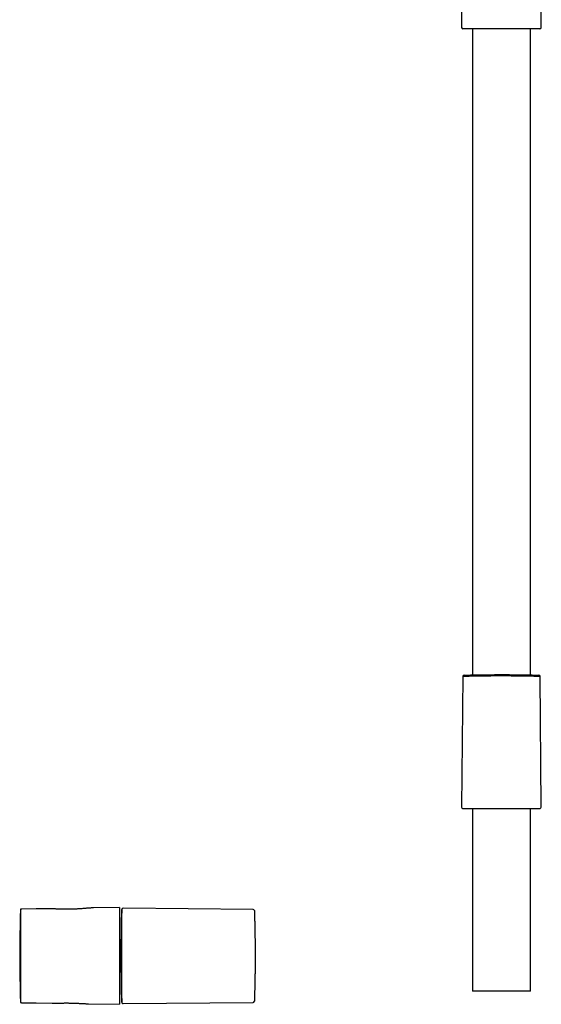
# Model space of a CAD drawing. Header units: millimetres. Extents: x 8 to 1095, y 12 to 2372.
# Tile 43 of 89: x 309 to 505, y 1607 to 1978. Entities that reach past the tile are written whole.
import ezdxf

# ---------------------------------------------------------------- set-up
doc = ezdxf.new("R2010")
doc.units = ezdxf.units.MM

msp = doc.modelspace()

# ---------------------------------------------------------------- linework, layer by layer
at = {"color": 7, "linetype": 'Continuous', "lineweight": 30}
for p, q in [((505.19, 1975.1), (505.19, 2096.1)), ((475.19, 2058.51), (475.19, 1975.1)), ((504.69, 1974.6), (475.69, 1974.6)), ((479.24, 1974.6), (479.24, 1731.18)), ((501.14, 1731.18), (501.14, 1974.6)), ((475.62, 1730.61), (475.19, 1681.45)), ((501.95, 1731.17), (501.95, 1731.17)), ((505.19, 1681.45), (504.76, 1730.61)), ((475.68, 1680.94), (476.63, 1680.91)), ((476.65, 1680.91), (503.74, 1680.91)), ((479.24, 1680.91), (479.24, 1612.1)), ((501.14, 1612.1), (501.14, 1680.91)), ((503.75, 1680.91), (504.71, 1680.94)), ((315.01, 1643.06), (309.55, 1643.02)), ((319.11, 1643.14), (315.01, 1643.06)), ((319.29, 1643.14), (319.11, 1643.14)), ((346.37, 1643.61), (336.57, 1643.44)), ((346.37, 1643.61), (346.37, 1607.13)), ((396.64, 1642.89), (347.71, 1643.32)), ((309.34, 1642.97), (309.07, 1642.96)), ((309.07, 1642.96), (309.07, 1607.78)), ((347.2, 1642.83), (347.12, 1639.87)), ((347.12, 1610.87), (347.12, 1639.87)), ((347.1, 1633.03), (347.1, 1633.03)), ((347.12, 1610.87), (347.2, 1607.91)), ((501.14, 1612.1), (479.24, 1612.1)), ((309.07, 1607.78), (309.34, 1607.78)), ((309.55, 1607.73), (315.01, 1607.68)), ((315.01, 1607.68), (320.97, 1607.57)), ((334.68, 1607.33), (346.37, 1607.13)), ((347.71, 1607.42), (396.64, 1607.85)), ((347.71, 1607.42), (347.71, 1607.42))]:
    msp.add_line(p, q, dxfattribs=at)
at = {"color": 7, "linetype": 'Continuous', "lineweight": 30, "flags": 128}
for points in [[(309.07, 1642.63), (309.07, 1642.61), (309.06, 1642.53)], [(309.06, 1608.21), (309.07, 1608.13), (309.07, 1608.12)]]:
    msp.add_lwpolyline(points, dxfattribs=at)
at = {"color": 7, "linetype": 'Continuous', "lineweight": 30}
for centre, radius, start, end in [((475.69, 1975.1), 0.5, 180, 270), ((504.69, 1975.1), 0.5, 270, 0), ((476.12, 1730.61), 0.5, 91.589, 179.4968), ((504.26, 1730.61), 0.5, 0.5058, 88.3782), ((475.69, 1681.44), 0.5, 179.5, 267.9546), ((476.65, 1681.41), 0.5, 267.9546, 270), ((503.74, 1681.41), 0.5, 270, 272.0454), ((504.69, 1681.44), 0.5, 272.0454, 0.5), ((309.56, 1642.52), 0.5, 90.5, 116.2042), ((347.7, 1642.82), 0.5, 89.5013, 178.5359), ((829.59, 1625.37), 520.81, 178.1116, 180), ((396.64, 1642.39), 0.5, 1.9527, 89.5002), ((829.59, 1625.37), 520.81, 180, 181.8884), ((309.56, 1608.23), 0.5, 243.7958, 269.5), ((347.7, 1607.92), 0.5, 179.9996, 270.5057), ((396.64, 1608.35), 0.5, 270.5045, 358.0354)]:
    msp.add_arc(centre, radius, start, end, dxfattribs=at)
for points, knots in [([(504.76, 1730.61), (504.76, 1730.61), (504.75, 1730.61), (504.73, 1730.61), (504.69, 1730.61), (504.63, 1730.61), (504.56, 1730.61), (504.48, 1730.62), (504.38, 1730.62), (504.26, 1730.62), (504.13, 1730.63), (503.97, 1730.63), (503.79, 1730.64), (503.59, 1730.64), (503.38, 1730.65), (503.17, 1730.65), (502.94, 1730.66), (502.72, 1730.66), (502.48, 1730.67), (502.22, 1730.67), (501.94, 1730.68), (501.62, 1730.69), (501.29, 1730.69), (500.94, 1730.7), (500.59, 1730.71), (500.24, 1730.71), (499.89, 1730.72), (499.55, 1730.73), (499.2, 1730.73), (498.81, 1730.74), (498.38, 1730.75), (497.9, 1730.75), (497.4, 1730.76), (496.87, 1730.77), (496.29, 1730.77), (495.68, 1730.78), (495.08, 1730.79), (494.51, 1730.79), (493.96, 1730.79), (493.44, 1730.8), (492.94, 1730.8), (492.44, 1730.8), (491.93, 1730.8), (491.45, 1730.81), (490.98, 1730.81), (490.53, 1730.81), (490.08, 1730.81), (489.6, 1730.81), (489.11, 1730.81), (488.58, 1730.81), (488.06, 1730.8), (487.55, 1730.8), (487.05, 1730.8), (486.57, 1730.8), (486.12, 1730.79), (485.69, 1730.79), (485.26, 1730.78), (484.82, 1730.78), (484.36, 1730.78), (483.88, 1730.77), (483.41, 1730.76), (482.96, 1730.76), (482.52, 1730.75), (482.11, 1730.75), (481.72, 1730.74), (481.36, 1730.73), (481, 1730.73), (480.63, 1730.72), (480.25, 1730.72), (479.87, 1730.71), (479.51, 1730.7), (479.18, 1730.69), (478.85, 1730.69), (478.55, 1730.68), (478.27, 1730.68), (478.02, 1730.67), (477.78, 1730.66), (477.53, 1730.66), (477.29, 1730.65), (477.05, 1730.65), (476.83, 1730.64), (476.64, 1730.64), (476.46, 1730.63), (476.31, 1730.63), (476.17, 1730.62), (476.05, 1730.62), (475.95, 1730.62), (475.86, 1730.62), (475.78, 1730.61), (475.71, 1730.61), (475.66, 1730.61), (475.63, 1730.61), (475.62, 1730.61), (475.62, 1730.61), (475.62, 1730.61)], [0, 0, 0, 0, 0.009789, 0.021255, 0.032363, 0.043484, 0.053307, 0.06313, 0.072991, 0.082852, 0.094257, 0.105662, 0.117127, 0.128591, 0.139698, 0.150818, 0.160639, 0.170461, 0.18032, 0.190179, 0.201589, 0.212998, 0.224466, 0.235935, 0.247045, 0.258168, 0.267993, 0.277818, 0.287681, 0.297543, 0.310071, 0.322598, 0.335204, 0.34781, 0.362538, 0.377296, 0.391106, 0.404941, 0.416751, 0.428577, 0.439636, 0.450709, 0.461822, 0.472949, 0.482776, 0.492604, 0.50247, 0.512335, 0.523745, 0.535154, 0.546623, 0.558092, 0.569202, 0.580326, 0.590151, 0.599977, 0.60984, 0.619703, 0.631113, 0.642523, 0.653992, 0.665461, 0.676572, 0.687696, 0.697522, 0.707347, 0.71721, 0.727074, 0.738884, 0.75071, 0.76177, 0.772843, 0.783957, 0.795084, 0.804912, 0.81474, 0.824606, 0.834472, 0.846282, 0.858108, 0.869168, 0.880241, 0.891354, 0.902481, 0.912309, 0.922137, 0.932003, 0.941869, 0.953277, 0.964686, 0.976153, 0.98762, 0.99873, 1, 1, 1, 1]), ([(476.11, 1731.1), (476.11, 1731.1), (476.11, 1731.1), (476.12, 1731.11), (476.16, 1731.11), (476.23, 1731.11), (476.32, 1731.11), (476.44, 1731.11), (476.58, 1731.12), (476.74, 1731.12), (476.92, 1731.13), (477.13, 1731.13), (477.36, 1731.14), (477.62, 1731.15), (477.91, 1731.15), (478.21, 1731.16), (478.53, 1731.17), (478.88, 1731.18), (479.23, 1731.18), (479.61, 1731.19), (480.01, 1731.2), (480.43, 1731.21), (480.87, 1731.22), (481.33, 1731.22), (481.8, 1731.23), (482.29, 1731.24), (482.78, 1731.25), (483.28, 1731.26), (483.8, 1731.26), (484.34, 1731.27), (484.89, 1731.28), (485.46, 1731.28), (486.02, 1731.29), (486.59, 1731.29), (487.16, 1731.29), (487.73, 1731.3), (488.32, 1731.3), (488.91, 1731.3), (489.51, 1731.3), (490.12, 1731.3), (490.71, 1731.3), (491.3, 1731.3), (491.89, 1731.3), (492.47, 1731.3), (493.05, 1731.3), (493.63, 1731.29), (494.21, 1731.29), (494.79, 1731.28), (495.35, 1731.28), (495.89, 1731.27), (496.42, 1731.26), (496.94, 1731.26), (497.46, 1731.25), (497.96, 1731.24), (498.46, 1731.24), (498.94, 1731.23), (499.4, 1731.22), (499.84, 1731.21), (500.26, 1731.2), (500.66, 1731.19), (501.04, 1731.19), (501.41, 1731.18), (501.77, 1731.17), (502.1, 1731.16), (502.41, 1731.15), (502.69, 1731.15), (502.95, 1731.14), (503.19, 1731.13), (503.41, 1731.13), (503.6, 1731.12), (503.77, 1731.12), (503.92, 1731.11), (504.04, 1731.11), (504.14, 1731.11), (504.21, 1731.11), (504.25, 1731.11), (504.27, 1731.1), (504.27, 1731.1), (504.27, 1731.1)], [0, 0, 0, 0, 0.001796, 0.01501, 0.028212, 0.041798, 0.055397, 0.068996, 0.082582, 0.09578, 0.108991, 0.122201, 0.135399, 0.148981, 0.162575, 0.176168, 0.18975, 0.20296, 0.216181, 0.229402, 0.242612, 0.256204, 0.269809, 0.283413, 0.297006, 0.310232, 0.32347, 0.336708, 0.349934, 0.363544, 0.377166, 0.390788, 0.404398, 0.417636, 0.430885, 0.444134, 0.457372, 0.470993, 0.484628, 0.498262, 0.511884, 0.525126, 0.538379, 0.551632, 0.564873, 0.5785, 0.592138, 0.605777, 0.619403, 0.632644, 0.645897, 0.65915, 0.672391, 0.686017, 0.699656, 0.713294, 0.72692, 0.740156, 0.753404, 0.766651, 0.779887, 0.793509, 0.807142, 0.820776, 0.834397, 0.84762, 0.860855, 0.874089, 0.887313, 0.900921, 0.914541, 0.928162, 0.94177, 0.954976, 0.968194, 0.981412, 0.994619, 1, 1, 1, 1]), ([(336.57, 1643.44), (336.54, 1643.44), (336.41, 1643.44), (336.17, 1643.43), (335.83, 1643.42), (335.48, 1643.4), (335.12, 1643.37), (334.75, 1643.35), (334.37, 1643.32), (333.92, 1643.28), (333.41, 1643.24), (332.81, 1643.19), (332.19, 1643.14), (331.54, 1643.09), (330.9, 1643.05), (330.25, 1643.01), (329.59, 1642.97), (328.9, 1642.94), (328.2, 1642.92), (327.5, 1642.91), (326.8, 1642.91), (326.12, 1642.91), (325.45, 1642.92), (324.79, 1642.94), (324.13, 1642.96), (323.47, 1642.99), (322.83, 1643.01), (322.29, 1643.04), (321.83, 1643.06), (321.44, 1643.08), (321.06, 1643.1), (320.69, 1643.11), (320.32, 1643.13), (319.97, 1643.13), (319.62, 1643.14), (319.4, 1643.14), (319.29, 1643.14)], [0, 0, 0, 0, 0.005288, 0.028731, 0.052332, 0.075934, 0.099674, 0.123413, 0.147308, 0.171236, 0.205108, 0.239075, 0.274929, 0.310895, 0.345489, 0.380185, 0.415357, 0.450636, 0.48791, 0.525313, 0.561325, 0.597453, 0.63207, 0.66679, 0.703457, 0.740246, 0.775648, 0.811158, 0.834519, 0.85791, 0.881446, 0.904982, 0.92865, 0.952318, 0.976141, 1, 1, 1, 1]), ([(347.2, 1607.91), (347.2, 1607.91), (347.2, 1607.91), (347.2, 1607.94), (347.2, 1608), (347.2, 1608.08), (347.2, 1608.2), (347.2, 1608.35), (347.2, 1608.56), (347.2, 1608.79), (347.2, 1609.05), (347.2, 1609.32), (347.2, 1609.61), (347.2, 1609.9), (347.2, 1610.21), (347.2, 1610.56), (347.2, 1610.95), (347.2, 1611.39), (347.2, 1611.81), (347.2, 1612.19), (347.2, 1612.57), (347.2, 1612.99), (347.2, 1613.45), (347.2, 1613.94), (347.2, 1614.46), (347.2, 1615.03), (347.2, 1615.65), (347.2, 1616.22), (347.2, 1616.73), (347.2, 1617.22), (347.2, 1617.76), (347.2, 1618.35), (347.2, 1618.95), (347.2, 1619.59), (347.2, 1620.28), (347.2, 1621), (347.2, 1621.66), (347.2, 1622.24), (347.2, 1622.73), (347.2, 1623.2), (347.2, 1623.71), (347.2, 1624.27), (347.2, 1624.88), (347.2, 1625.44), (347.2, 1625.96), (347.2, 1626.51), (347.2, 1627.15), (347.2, 1627.87), (347.2, 1628.59), (347.2, 1629.31), (347.2, 1630.03), (347.2, 1630.74), (347.2, 1631.44), (347.2, 1632.13), (347.2, 1632.8), (347.2, 1633.45), (347.2, 1634.09), (347.2, 1634.72), (347.2, 1635.34), (347.2, 1635.94), (347.2, 1636.52), (347.2, 1637.06), (347.2, 1637.55), (347.2, 1638.01), (347.2, 1638.45), (347.2, 1638.9), (347.2, 1639.34), (347.2, 1639.78), (347.2, 1640.15), (347.2, 1640.46), (347.2, 1640.73), (347.2, 1641.01), (347.2, 1641.29), (347.2, 1641.55), (347.2, 1641.79), (347.2, 1642.03), (347.2, 1642.24), (347.2, 1642.4), (347.2, 1642.52), (347.2, 1642.62), (347.2, 1642.7), (347.2, 1642.77), (347.2, 1642.82), (347.2, 1642.82), (347.2, 1642.83)], [0, 0, 0, 0, 0.0089082, 0.0226348, 0.0342991, 0.0459674, 0.0576318, 0.0732187, 0.0888057, 0.1028746, 0.1169434, 0.13067, 0.1425878, 0.1545138, 0.1664398, 0.1783576, 0.1922028, 0.2060545, 0.2198997, 0.2293033, 0.2387068, 0.2506246, 0.2625506, 0.2744766, 0.2863944, 0.3002396, 0.3140913, 0.3279365, 0.3373401, 0.3467437, 0.3586614, 0.3705874, 0.3825134, 0.3944312, 0.4082764, 0.4221281, 0.4359733, 0.4453769, 0.4547805, 0.4631678, 0.4715552, 0.4827911, 0.4940305, 0.5052664, 0.5137356, 0.5222048, 0.5355949, 0.5489968, 0.5623987, 0.5757889, 0.5893955, 0.6030145, 0.6166334, 0.63024, 0.6436302, 0.6570321, 0.670434, 0.6838242, 0.6974308, 0.7110497, 0.7246687, 0.7382753, 0.750193, 0.7621191, 0.7740451, 0.7859628, 0.799808, 0.8136597, 0.827505, 0.8369085, 0.8463121, 0.8582299, 0.8701559, 0.8820819, 0.8939996, 0.9078449, 0.9216966, 0.9355418, 0.9449454, 0.9543489, 0.9660133, 0.9776815, 0.9893459, 1, 1, 1, 1]), ([(397.14, 1642.41), (397.14, 1642.41), (397.14, 1642.41), (397.14, 1642.39), (397.14, 1642.35), (397.14, 1642.28), (397.14, 1642.19), (397.15, 1642.08), (397.15, 1641.95), (397.16, 1641.81), (397.16, 1641.66), (397.17, 1641.5), (397.17, 1641.34), (397.18, 1641.13), (397.19, 1640.89), (397.19, 1640.61), (397.2, 1640.33), (397.21, 1640.03), (397.22, 1639.71), (397.23, 1639.39), (397.24, 1639.08), (397.25, 1638.78), (397.26, 1638.46), (397.27, 1638.06), (397.28, 1637.57), (397.29, 1637.04), (397.3, 1636.58), (397.31, 1636.18), (397.32, 1635.78), (397.33, 1635.37), (397.33, 1634.96), (397.34, 1634.54), (397.35, 1634.12), (397.36, 1633.67), (397.37, 1633.22), (397.37, 1632.77), (397.38, 1632.34), (397.38, 1631.93), (397.39, 1631.51), (397.39, 1631.01), (397.4, 1630.41), (397.41, 1629.71), (397.41, 1629.01), (397.42, 1628.38), (397.42, 1627.85), (397.42, 1627.4), (397.42, 1626.95), (397.43, 1626.5), (397.43, 1626.05), (397.43, 1625.6), (397.43, 1625.15), (397.43, 1624.67), (397.43, 1624.17), (397.42, 1623.67), (397.42, 1623.19), (397.42, 1622.75), (397.42, 1622.31), (397.41, 1621.79), (397.41, 1621.17), (397.4, 1620.47), (397.4, 1619.78), (397.39, 1619.06), (397.38, 1618.32), (397.37, 1617.66), (397.36, 1617.11), (397.35, 1616.66), (397.34, 1616.22), (397.33, 1615.8), (397.33, 1615.38), (397.32, 1614.98), (397.31, 1614.59), (397.3, 1614.17), (397.29, 1613.71), (397.28, 1613.25), (397.27, 1612.82), (397.26, 1612.42), (397.25, 1612.03), (397.24, 1611.69), (397.23, 1611.37), (397.22, 1611.1), (397.22, 1610.83), (397.21, 1610.55), (397.2, 1610.25), (397.19, 1609.97), (397.18, 1609.71), (397.17, 1609.48), (397.17, 1609.27), (397.16, 1609.1), (397.16, 1608.95), (397.15, 1608.82), (397.15, 1608.71), (397.15, 1608.6), (397.14, 1608.5), (397.14, 1608.42), (397.14, 1608.37), (397.14, 1608.34), (397.14, 1608.33), (397.14, 1608.33)], [0, 0, 0, 0, 0.006569, 0.015909, 0.028307, 0.040725, 0.051984, 0.063243, 0.074559, 0.085875, 0.095178, 0.10448, 0.113814, 0.123148, 0.135551, 0.147973, 0.159236, 0.170499, 0.181819, 0.193138, 0.202443, 0.211748, 0.221085, 0.230422, 0.246155, 0.261926, 0.271546, 0.281166, 0.290822, 0.300478, 0.309792, 0.319105, 0.328451, 0.337797, 0.347704, 0.357621, 0.36594, 0.374258, 0.382599, 0.39094, 0.404437, 0.417958, 0.431583, 0.445233, 0.453618, 0.462009, 0.470426, 0.478844, 0.487285, 0.495726, 0.504194, 0.512668, 0.522572, 0.532486, 0.540802, 0.549118, 0.557456, 0.565794, 0.579287, 0.592804, 0.606424, 0.62007, 0.635802, 0.651574, 0.661194, 0.670815, 0.680471, 0.690127, 0.69944, 0.708754, 0.7181, 0.727446, 0.73986, 0.752294, 0.763567, 0.77484, 0.786171, 0.797501, 0.806815, 0.816129, 0.825475, 0.83482, 0.847231, 0.859661, 0.870932, 0.882202, 0.89353, 0.904857, 0.914169, 0.92348, 0.932824, 0.942168, 0.95457, 0.966991, 0.978254, 0.989517, 1, 1, 1, 1]), ([(347.12, 1617.2), (347.12, 1617.21), (347.11, 1617.36), (347.1, 1617.66), (347.08, 1618.12), (347.06, 1618.59), (347.04, 1619.06), (347.03, 1619.43), (347.02, 1619.71), (347.01, 1619.88), (347, 1620.36), (346.97, 1621.41), (346.93, 1623.04), (346.92, 1624.95), (346.92, 1626.85), (346.95, 1628.65), (346.98, 1629.93), (347, 1630.63), (347.01, 1630.85), (347.01, 1630.98), (347.02, 1631.13), (347.03, 1631.3), (347.04, 1631.56), (347.05, 1632), (347.08, 1632.61), (347.1, 1633.16), (347.12, 1633.46), (347.12, 1633.53)], [0, 0, 0, 0, 0.000394, 0.030632, 0.060895, 0.091232, 0.121593, 0.151831, 0.162166, 0.172557, 0.182938, 0.247534, 0.361184, 0.474849, 0.58856, 0.702286, 0.795562, 0.81889, 0.82674, 0.834593, 0.842409, 0.854794, 0.867189, 0.892016, 0.938665, 0.985404, 1, 1, 1, 1]), ([(320.97, 1607.57), (320.98, 1607.57), (321.11, 1607.57), (321.36, 1607.57), (321.71, 1607.57), (322.08, 1607.57), (322.46, 1607.58), (322.85, 1607.58), (323.25, 1607.59), (323.67, 1607.6), (324.1, 1607.6), (324.53, 1607.61), (324.98, 1607.62), (325.43, 1607.62), (325.88, 1607.63), (326.34, 1607.63), (326.8, 1607.63), (327.26, 1607.62), (327.72, 1607.62), (328.18, 1607.61), (328.65, 1607.6), (329.11, 1607.58), (329.58, 1607.57), (330.03, 1607.55), (330.48, 1607.53), (330.92, 1607.51), (331.36, 1607.48), (331.79, 1607.46), (332.21, 1607.44), (332.63, 1607.42), (333.05, 1607.39), (333.45, 1607.38), (333.84, 1607.36), (334.22, 1607.35), (334.5, 1607.34), (334.65, 1607.34), (334.68, 1607.33)], [0, 0, 0, 0, 0.003654, 0.032846, 0.062223, 0.091601, 0.121189, 0.150823, 0.181487, 0.212204, 0.243158, 0.274113, 0.305285, 0.336456, 0.367878, 0.399357, 0.430318, 0.461334, 0.492602, 0.523871, 0.555367, 0.586864, 0.618622, 0.650439, 0.681129, 0.711872, 0.742854, 0.773837, 0.805035, 0.836233, 0.867678, 0.89918, 0.930266, 0.961406, 0.992803, 1, 1, 1, 1])]:
    msp.add_open_spline(points, degree=3, knots=knots, dxfattribs=at)

doc.saveas('drawing.dxf')
